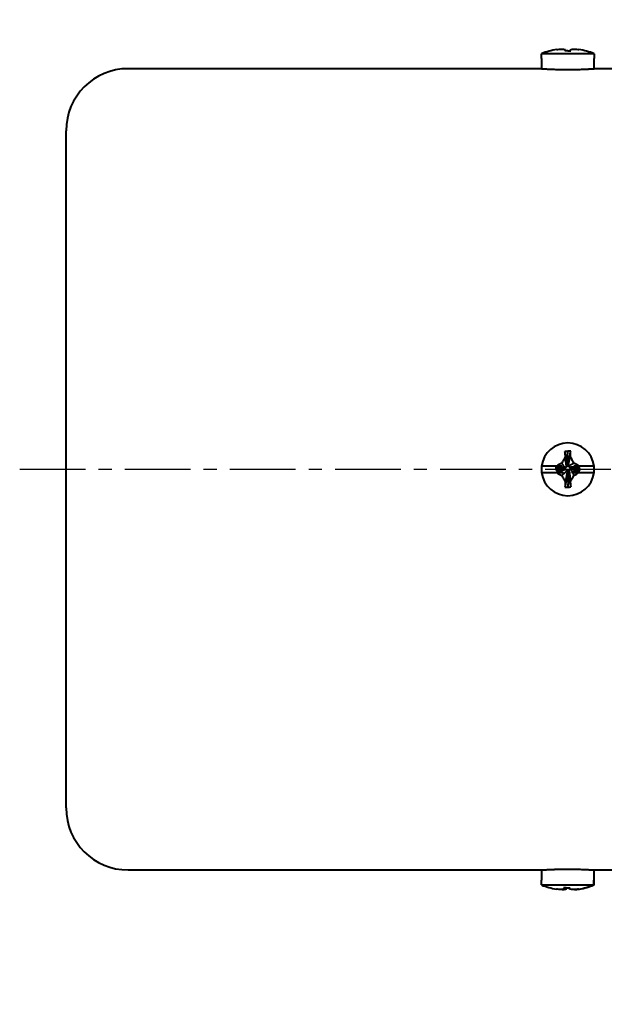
# Model space of a CAD drawing. Header units: inches. Extents: x -753 to 5070, y -3075 to 1581.
# Tile 65 of 178: x 3619 to 3676, y -2839 to -2743. Entities that reach past the tile are written whole.
import ezdxf

# ---------------------------------------------------------------- set-up
doc = ezdxf.new("R2010")
doc.units = ezdxf.units.IN
doc.header["$LTSCALE"] = 10
doc.header["$MEASUREMENT"] = 0
doc.linetypes.add('CENTER', pattern=[10.16, 6.35, -1.27, 1.27, -1.27])
doc.layers.add('3中心线层', color=1, linetype='CENTER')
doc.layers.add('7标注层', color=4, linetype='Continuous')
doc.layers.add('图层2', color=4, linetype='Continuous', lineweight=40)
doc.styles.add('PC_TEXTSTYLE', font='isocp.shx', dxfattribs={"width": 0.8, "bigfont": 'HZFS.SHX'})
doc.styles.add('TH_GBDIM', font='romans.shx', dxfattribs={"width": 0.8, "bigfont": 'gbcbig.shx'})
doc.dimstyles.new('角度标注', dxfattribs={"dimtxt": 3.5, "dimasz": 3, "dimexe": 2, "dimexo": 0, "dimgap": 1, "dimtad": 1, "dimtih": 1, "dimtoh": 1, "dimdsep": 46, "dimtxsty": 'PC_TEXTSTYLE', "dimsah": 1, "dimcen": 0.09, "dimclrd": 4, "dimclrt": 3, "dimadec": 0, "dimazin": 0, "dimtfac": 0.7, "dimtmove": 0, "dimatfit": 0, "dimfxl": 1, "dimtzin": 0, "dimarcsym": 0})

# ---------------------------------------------------------------- blocks, each defined once
blk = doc.blocks.new('*D391')
at = {"layer": '7标注层', "color": 0, "lineweight": -2, "ltscale": 0.2, "transparency": 16777216}
blk.add_line((3789.282, -2828.853), (3779.54, -2838.595), dxfattribs=at)
at = {"layer": '7标注层', "color": 4, "lineweight": -2, "ltscale": 0.2, "transparency": 16777216}
for start, end in [(182.4152, 199.26852), (205.80891, 222.5848)]:
    blk.add_arc((3831.282, -2786.853), 71.174, start, end, dxfattribs=at)
at = {"layer": '7标注层', "color": 4, "ltscale": 0.2, "transparency": 16777216}
for points in [[(3759.672, -2789.863), (3760.671, -2789.842), (3760.108, -2786.853)], [(3779.239, -2834.669), (3778.518, -2835.361), (3780.955, -2837.181)]]:
    blk.add_solid(points, dxfattribs=at)
at = {"layer": 'Defpoints', "color": 0, "ltscale": 0.2, "transparency": 16777216}
for p in [(3874.77, -2743.365), (3658.252, -2786.853), (3884.036, -2786.853), (3762.533, -2805.274), (3789.282, -2828.853)]:
    blk.add_point(p, dxfattribs=at)
at = {"layer": '7标注层', "color": 3, "ltscale": 0.2, "transparency": 16777216, "insert": (3765.526, -2814.09), "char_height": 5.5, "attachment_point": 5, "style": 'TH_GBDIM'}
blk.add_mtext('45°', dxfattribs=at)

msp = doc.modelspace()

# ---------------------------------------------------------------- linework, layer by layer
at = {"layer": '3中心线层', "ltscale": 0.1}
msp.add_line((3619.298, -2786.853), (3884.036, -2786.853), dxfattribs=at)
at = {"layer": '图层2', "color": 0}
for p, q in [((3669.733, -2747.128), (3669.753, -2747.128)), ((3669.733, -2747.128), (3669.733, -2748.105)), ((3669.753, -2747.128), (3669.753, -2746.654)), ((3674.813, -2746.654), (3669.753, -2746.654)), ((3674.813, -2746.654), (3674.813, -2747.128)), ((3674.833, -2747.128), (3674.813, -2747.128)), ((3674.833, -2748.103), (3674.833, -2747.128)), ((3669.764, -2748.103), (3629.783, -2748.103)), ((3676.783, -2748.103), (3674.833, -2748.103)), ((3623.783, -2819.603), (3623.783, -2754.103)), ((3672.224, -2786.257), (3672.276, -2785.109)), ((3672.219, -2786.369), (3672.283, -2786.369)), ((3671.186, -2786.535), (3669.753, -2786.535)), ((3669.753, -2787.172), (3671.207, -2787.172)), ((3671.136, -2786.643), (3671.136, -2786.834)), ((3671.901, -2786.751), (3671.136, -2786.643)), ((3671.901, -2786.815), (3671.136, -2786.834)), ((3671.901, -2786.815), (3671.901, -2786.751)), ((3672.347, -2787.134), (3672.283, -2787.134)), ((3672.342, -2787.26), (3672.29, -2788.578)), ((3672.666, -2786.688), (3672.666, -2786.751)), ((3672.811, -2786.703), (3673.431, -2786.77)), ((3673.362, -2787.172), (3674.813, -2787.172)), ((3674.813, -2786.535), (3673.376, -2786.535)), ((3673.431, -2786.962), (3673.431, -2786.77)), ((3629.783, -2825.603), (3650.283, -2825.603)), ((3650.283, -2825.603), (3669.733, -2825.603)), ((3669.733, -2825.603), (3669.733, -2826.578)), ((3674.802, -2825.603), (3676.783, -2825.603)), ((3674.833, -2826.578), (3674.833, -2825.601)), ((3669.735, -2826.578), (3669.733, -2826.578)), ((3669.735, -2827.053), (3669.735, -2826.578)), ((3669.735, -2827.053), (3674.778, -2827.053)), ((3674.778, -2826.578), (3674.778, -2827.053)), ((3674.833, -2826.578), (3674.778, -2826.578)), ((3674.831, -2827.053), (3674.831, -2826.578))]:
    msp.add_line(p, q, dxfattribs=at)
for centre, radius, start, end in [((3672.283, -2752.903), 6.742, 99.18112, 112.03874), ((3672.283, -2752.903), 6.742, 67.96126, 80.79176), ((3629.783, -2754.103), 6, 90, 180), ((3672.283, -2786.853), 2.55, 7.18076, 172.81924), ((3672.283, -2786.853), 2.55, 172.81924, 187.18076), ((3672.283, -2786.853), 2.55, 187.18076, 352.81924), ((3672.283, -2786.853), 2.55, 352.81924, 7.18076), ((3629.783, -2819.603), 6, 180, 270)]:
    msp.add_arc(centre, radius, start, end, dxfattribs=at)
for centre, major_axis, ratio, start_param, end_param in [((3672.283, -2751.064), (-6.112, 0), 0.766866, 4.71119, 4.758433), ((3672.283, -2788.826), (6.292, 0), 0.590825, 1.526208, 1.571988), ((3672.283, -2784.656), (-6.112, 0), 0.641808, 1.524752, 1.571995), ((3672.256, -2820.803), (0, 6.742), 0.996514, 2.756944, 2.980879), ((3672.466, -2822.642), (6.081, 0.606), 0.764193, 4.58149, 4.628733), ((3672.256, -2820.803), (0, 6.742), 0.996514, 3.301833, 3.526241), ((3672.31, -2820.803), (0, -6.742), 0.996514, 0.163379, 0.384649)]:
    msp.add_ellipse(centre, major_axis=major_axis, ratio=ratio, start_param=start_param, end_param=end_param, dxfattribs=at)
for points, knots in [([(3671.207, -2746.247), (3671.288, -2746.236), (3671.368, -2746.228), (3671.531, -2746.213), (3671.613, -2746.208), (3671.695, -2746.205)], [0, 0, 0, 0, 0.5, 0.5, 1, 1, 1, 1]), ([(3671.695, -2746.205), (3671.751, -2746.209), (3671.808, -2746.217), (3671.923, -2746.238), (3671.981, -2746.252), (3672.039, -2746.268)], [0, 0, 0, 0, 0.5, 0.5, 1, 1, 1, 1]), ([(3672.53, -2746.266), (3672.59, -2746.25), (3672.648, -2746.237), (3672.764, -2746.216), (3672.82, -2746.209), (3672.876, -2746.205)], [0, 0, 0, 0, 0.5, 0.5, 1, 1, 1, 1]), ([(3669.733, -2748.103), (3669.733, -2748.103), (3669.741, -2748.104), (3669.765, -2748.105), (3669.786, -2748.107), (3669.79, -2748.107), (3669.799, -2748.108), (3669.804, -2748.108), (3669.819, -2748.109), (3669.831, -2748.11), (3669.867, -2748.112), (3669.923, -2748.115), (3669.994, -2748.12), (3670.053, -2748.123), (3670.073, -2748.124), (3670.116, -2748.127), (3670.139, -2748.128), (3670.209, -2748.132), (3670.308, -2748.137), (3670.475, -2748.145), (3670.599, -2748.151), (3670.696, -2748.155), (3670.729, -2748.156), (3670.796, -2748.159), (3670.831, -2748.16), (3670.934, -2748.164), (3671.077, -2748.169), (3671.227, -2748.173), (3671.343, -2748.176), (3671.382, -2748.177), (3671.441, -2748.178), (3671.461, -2748.179), (3671.501, -2748.179), (3671.601, -2748.181), (3671.783, -2748.184), (3672.029, -2748.187), (3672.196, -2748.187), (3672.302, -2748.187), (3672.323, -2748.187), (3672.365, -2748.187), (3672.427, -2748.187), (3672.49, -2748.187), (3672.614, -2748.186), (3672.779, -2748.184), (3672.94, -2748.182), (3673.06, -2748.18), (3673.1, -2748.179), (3673.18, -2748.177), (3673.219, -2748.176), (3673.335, -2748.173), (3673.485, -2748.169), (3673.628, -2748.164), (3673.732, -2748.16), (3673.766, -2748.159), (3673.833, -2748.156), (3673.866, -2748.155), (3673.964, -2748.151), (3674.088, -2748.145), (3674.255, -2748.137), (3674.355, -2748.132), (3674.413, -2748.129), (3674.424, -2748.128), (3674.447, -2748.127), (3674.458, -2748.126), (3674.491, -2748.124), (3674.511, -2748.123), (3674.57, -2748.12), (3674.642, -2748.115), (3674.698, -2748.112), (3674.734, -2748.11), (3674.745, -2748.109), (3674.766, -2748.108), (3674.775, -2748.107), (3674.8, -2748.105), (3674.825, -2748.104), (3674.833, -2748.103), (3674.833, -2748.103)], [0, 0, 0, 0, 0.031159, 0.062412, 0.062412, 0.070225, 0.070225, 0.078039, 0.078039, 0.093665, 0.093665, 0.124918, 0.156171, 0.156171, 0.171797, 0.171797, 0.187424, 0.187424, 0.218677, 0.24993, 0.281183, 0.281183, 0.296809, 0.296809, 0.312436, 0.312436, 0.343688, 0.374941, 0.374941, 0.390568, 0.390568, 0.398381, 0.398381, 0.406194, 0.437447, 0.4687, 0.499953, 0.499953, 0.507766, 0.507766, 0.51558, 0.531206, 0.531206, 0.562459, 0.593712, 0.593712, 0.609338, 0.609338, 0.624965, 0.624965, 0.656218, 0.687471, 0.687471, 0.703097, 0.703097, 0.718724, 0.718724, 0.749977, 0.781229, 0.812482, 0.812482, 0.820296, 0.820296, 0.828109, 0.828109, 0.843735, 0.843735, 0.874988, 0.906241, 0.906241, 0.921868, 0.921868, 0.937494, 0.937494, 0.968747, 1, 1, 1, 1]), ([(3672.036, -2785.64), (3671.977, -2785.742), (3671.918, -2785.845), (3671.803, -2786.053), (3671.746, -2786.158), (3671.69, -2786.263)], [0, 0, 0, 0, 0.5, 0.5, 1, 1, 1, 1]), ([(3672.87, -2786.258), (3672.814, -2786.151), (3672.757, -2786.045), (3672.643, -2785.835), (3672.585, -2785.73), (3672.527, -2785.626)], [0, 0, 0, 0, 0.5, 0.5, 1, 1, 1, 1]), ([(3673.376, -2786.535), (3673.293, -2786.487), (3673.209, -2786.441), (3673.04, -2786.348), (3672.956, -2786.303), (3672.87, -2786.258)], [0, 0, 0, 0, 0.5, 0.5, 1, 1, 1, 1]), ([(3671.714, -2786.535), (3671.666, -2786.535), (3671.62, -2786.535), (3671.53, -2786.535), (3671.486, -2786.535), (3671.355, -2786.535), (3671.27, -2786.535), (3671.186, -2786.535)], [0, 0, 0, 0, 0.25, 0.25, 0.5, 0.5, 1, 1, 1, 1]), ([(3671.207, -2787.172), (3671.288, -2787.219), (3671.368, -2787.264), (3671.531, -2787.355), (3671.613, -2787.4), (3671.695, -2787.444)], [0, 0, 0, 0, 0.5, 0.5, 1, 1, 1, 1]), ([(3671.207, -2787.172), (3671.322, -2787.172), (3671.435, -2787.172), (3671.601, -2787.172), (3671.655, -2787.172), (3671.762, -2787.172), (3671.815, -2787.172), (3671.866, -2787.172)], [0, 0, 0, 0, 0.5, 0.5, 0.75, 0.75, 1, 1, 1, 1]), ([(3672.735, -2787.172), (3672.791, -2787.172), (3672.845, -2787.172), (3672.952, -2787.172), (3673.005, -2787.172), (3673.161, -2787.172), (3673.262, -2787.172), (3673.362, -2787.172)], [0, 0, 0, 0, 0.25, 0.25, 0.5, 0.5, 1, 1, 1, 1]), ([(3673.376, -2786.535), (3673.288, -2786.535), (3673.201, -2786.535), (3673.027, -2786.535), (3672.942, -2786.535), (3672.857, -2786.535)], [0, 0, 0, 0, 0.5, 0.5, 1, 1, 1, 1]), ([(3671.695, -2787.444), (3671.751, -2787.549), (3671.808, -2787.654), (3671.923, -2787.863), (3671.981, -2787.967), (3672.039, -2788.07)], [0, 0, 0, 0, 0.5, 0.5, 1, 1, 1, 1]), ([(3672.53, -2788.056), (3672.59, -2787.955), (3672.648, -2787.852), (3672.764, -2787.646), (3672.82, -2787.543), (3672.876, -2787.438)], [0, 0, 0, 0, 0.5, 0.5, 1, 1, 1, 1]), ([(3669.733, -2825.603), (3669.733, -2825.603), (3669.741, -2825.603), (3669.778, -2825.6), (3669.818, -2825.598), (3669.849, -2825.596), (3669.855, -2825.595), (3669.868, -2825.595), (3669.875, -2825.594), (3669.896, -2825.593), (3669.911, -2825.592), (3669.959, -2825.589), (3670.031, -2825.585), (3670.116, -2825.58), (3670.185, -2825.576), (3670.221, -2825.574), (3670.26, -2825.572), (3670.285, -2825.571), (3670.299, -2825.57), (3670.365, -2825.567), (3670.477, -2825.561), (3670.662, -2825.553), (3670.796, -2825.548), (3670.9, -2825.544), (3670.936, -2825.543), (3671.008, -2825.54), (3671.044, -2825.539), (3671.155, -2825.536), (3671.305, -2825.531), (3671.461, -2825.528), (3671.581, -2825.526), (3671.622, -2825.525), (3671.703, -2825.524), (3671.744, -2825.523), (3671.868, -2825.521), (3672.033, -2825.52), (3672.281, -2825.519), (3672.448, -2825.52), (3672.553, -2825.52), (3672.574, -2825.52), (3672.615, -2825.521), (3672.678, -2825.521), (3672.74, -2825.522), (3672.862, -2825.524), (3673.024, -2825.526), (3673.18, -2825.53), (3673.296, -2825.533), (3673.334, -2825.534), (3673.391, -2825.535), (3673.41, -2825.536), (3673.448, -2825.537), (3673.541, -2825.54), (3673.702, -2825.545), (3673.902, -2825.553), (3674.026, -2825.559), (3674.115, -2825.563), (3674.144, -2825.564), (3674.2, -2825.567), (3674.227, -2825.568), (3674.307, -2825.572), (3674.406, -2825.577), (3674.491, -2825.582), (3674.551, -2825.586), (3674.57, -2825.587), (3674.606, -2825.589), (3674.623, -2825.59), (3674.671, -2825.593), (3674.727, -2825.596), (3674.767, -2825.599), (3674.792, -2825.601), (3674.803, -2825.601), (3674.811, -2825.602), (3674.816, -2825.602), (3674.819, -2825.602), (3674.829, -2825.603), (3674.833, -2825.603), (3674.833, -2825.603), (3674.833, -2825.603)], [0, 0, 0, 0, 0.031247, 0.062494, 0.093741, 0.093741, 0.101553, 0.101553, 0.109365, 0.109365, 0.124988, 0.124988, 0.156235, 0.187482, 0.187482, 0.203106, 0.210918, 0.210918, 0.218729, 0.218729, 0.249977, 0.281224, 0.312471, 0.312471, 0.328094, 0.328094, 0.343718, 0.343718, 0.374965, 0.406212, 0.406212, 0.421835, 0.421835, 0.437459, 0.437459, 0.468706, 0.499953, 0.5312, 0.5312, 0.539012, 0.539012, 0.546824, 0.562447, 0.562447, 0.593694, 0.624941, 0.624941, 0.640565, 0.640565, 0.648377, 0.648377, 0.656188, 0.687436, 0.718683, 0.74993, 0.74993, 0.765553, 0.765553, 0.781177, 0.781177, 0.812424, 0.843671, 0.843671, 0.859294, 0.859294, 0.874918, 0.874918, 0.906165, 0.937412, 0.937412, 0.953036, 0.960847, 0.960847, 0.968659, 0.968659, 0.999906, 1, 1, 1, 1]), ([(3671.936, -2827.441), (3671.885, -2827.457), (3671.836, -2827.47), (3671.738, -2827.49), (3671.69, -2827.498), (3671.643, -2827.502)], [0, 0, 0, 0, 0.5, 0.5, 1, 1, 1, 1]), ([(3671.747, -2827.501), (3671.812, -2827.497), (3671.878, -2827.489), (3672.01, -2827.467), (3672.076, -2827.453), (3672.143, -2827.436)], [0, 0, 0, 0, 0.5, 0.5, 1, 1, 1, 1]), ([(3672.819, -2827.502), (3672.755, -2827.497), (3672.689, -2827.49), (3672.558, -2827.469), (3672.491, -2827.455), (3672.424, -2827.438)], [0, 0, 0, 0, 0.5, 0.5, 1, 1, 1, 1]), ([(3673.328, -2827.459), (3673.245, -2827.47), (3673.16, -2827.479), (3672.99, -2827.493), (3672.905, -2827.498), (3672.819, -2827.502)], [0, 0, 0, 0, 0.5, 0.5, 1, 1, 1, 1])]:
    msp.add_open_spline(points, degree=3, knots=knots, dxfattribs=at)
for points, degree in [([(3672.039, -2746.268), (3672.025, -2746.3), (3672.012, -2746.338), (3672.002, -2746.382)], 3), ([(3672.05, -2746.382), (3672.039, -2746.268)], 1), ([(3672.29, -2746.377), (3672.384, -2746.376), (3672.477, -2746.377), (3672.571, -2746.379)], 3), ([(3672.516, -2746.379), (3672.527, -2746.27)], 1), ([(3672.522, -2746.379), (3672.53, -2746.266)], 1), ([(3672.571, -2746.379), (3672.56, -2746.335), (3672.546, -2746.297), (3672.53, -2746.266)], 3), ([(3672.876, -2746.205), (3673.04, -2746.212), (3673.202, -2746.226), (3673.362, -2746.248)], 3), ([(3672.276, -2785.109), (3672.182, -2785.113), (3672.089, -2785.118), (3671.996, -2785.125)], 3), ([(3671.996, -2785.125), (3672.007, -2785.295), (3672.021, -2785.467), (3672.036, -2785.64)], 3), ([(3672.232, -2786.496), (3671.996, -2785.125)], 1), ([(3672.283, -2786.369), (3672.563, -2785.112)], 1), ([(3672.527, -2785.626), (3672.541, -2785.453), (3672.553, -2785.282), (3672.563, -2785.112)], 3), ([(3671.69, -2786.263), (3671.521, -2786.352), (3671.353, -2786.443), (3671.186, -2786.535)], 3), ([(3672.028, -2786.7), (3671.69, -2786.263)], 1), ([(3672.163, -2786.631), (3672.036, -2785.64)], 1), ([(3672.228, -2786.453), (3672.224, -2786.257)], 1), ([(3672.347, -2786.369), (3672.283, -2786.369)], 1), ([(3672.334, -2786.496), (3672.87, -2786.258)], 1), ([(3672.334, -2786.496), (3672.347, -2786.369)], 1), ([(3672.347, -2786.369), (3672.527, -2785.626)], 1), ([(3671.454, -2786.643), (3671.136, -2786.643)], 1), ([(3671.136, -2786.834), (3671.199, -2786.987)], 1), ([(3672.028, -2786.802), (3671.199, -2786.987)], 1), ([(3671.199, -2786.987), (3671.585, -2786.99)], 1), ([(3671.714, -2786.535), (3671.454, -2786.643)], 1), ([(3671.901, -2786.688), (3671.454, -2786.643)], 1), ([(3672.163, -2786.872), (3671.585, -2786.99)], 1), ([(3671.585, -2786.99), (3671.866, -2787.172)], 1), ([(3672.232, -2787.006), (3671.695, -2787.444)], 1), ([(3671.945, -2786.811), (3671.788, -2786.818)], 1), ([(3672.028, -2786.7), (3671.901, -2786.688)], 1), ([(3671.901, -2786.688), (3671.901, -2786.751)], 1), ([(3671.901, -2786.815), (3672.028, -2786.802)], 1), ([(3672.283, -2787.134), (3672.002, -2788.574)], 1), ([(3672.163, -2786.631), (3672.028, -2786.7)], 1), ([(3672.028, -2786.802), (3672.163, -2786.872)], 1), ([(3672.219, -2787.134), (3672.039, -2788.07)], 1), ([(3672.232, -2786.496), (3672.163, -2786.631)], 1), ([(3672.163, -2786.872), (3672.232, -2787.006)], 1), ([(3672.232, -2787.006), (3672.219, -2787.134)], 1), ([(3672.219, -2787.134), (3672.283, -2787.134)], 1), ([(3672.403, -2786.631), (3672.334, -2786.496)], 1), ([(3672.334, -2787.006), (3672.403, -2786.872)], 1), ([(3672.334, -2787.006), (3672.571, -2788.562)], 1), ([(3672.338, -2787.042), (3672.342, -2787.26)], 1), ([(3672.403, -2786.631), (3672.981, -2786.615)], 1), ([(3672.538, -2786.7), (3672.403, -2786.631)], 1), ([(3672.403, -2786.872), (3672.538, -2786.802)], 1), ([(3672.403, -2786.872), (3672.53, -2788.056)], 1), ([(3672.538, -2786.7), (3673.367, -2786.617)], 1), ([(3672.538, -2786.802), (3672.712, -2787.129)], 1), ([(3672.538, -2786.802), (3672.666, -2786.815)], 1), ([(3672.642, -2786.69), (3672.811, -2786.703)], 1), ([(3672.666, -2786.815), (3672.666, -2786.751)], 1), ([(3672.666, -2786.751), (3673.431, -2786.962)], 1), ([(3672.666, -2786.815), (3673.112, -2786.962)], 1), ([(3672.684, -2787.172), (3672.712, -2787.129)], 1), ([(3672.684, -2787.172), (3672.701, -2787.172), (3672.718, -2787.172), (3672.735, -2787.172)], 3), ([(3672.712, -2787.129), (3673.112, -2786.962)], 1), ([(3672.735, -2787.172), (3672.876, -2787.438)], 1), ([(3672.981, -2786.615), (3672.857, -2786.535)], 1), ([(3672.876, -2787.438), (3673.04, -2787.351), (3673.202, -2787.262), (3673.362, -2787.172)], 3), ([(3673.367, -2786.617), (3672.981, -2786.615)], 1), ([(3673.112, -2786.962), (3673.431, -2786.962)], 1), ([(3673.431, -2786.77), (3673.367, -2786.617)], 1), ([(3672.039, -2788.07), (3672.025, -2788.239), (3672.012, -2788.407), (3672.002, -2788.574)], 3), ([(3672.571, -2788.562), (3672.56, -2788.394), (3672.546, -2788.226), (3672.53, -2788.056)], 3), ([(3672.29, -2788.578), (3672.384, -2788.574), (3672.477, -2788.569), (3672.571, -2788.562)], 3), ([(3671.854, -2827.327), (3671.879, -2827.371), (3671.907, -2827.409), (3671.936, -2827.441)], 3), ([(3672.132, -2827.329), (3672.039, -2827.33), (3671.946, -2827.329), (3671.854, -2827.327)], 3), ([(3671.95, -2827.329), (3671.936, -2827.441)], 1), ([(3672.153, -2827.28), (3672.143, -2827.436)], 1), ([(3672.416, -2827.28), (3672.424, -2827.438)], 1), ([(3672.424, -2827.438), (3672.425, -2827.407), (3672.423, -2827.369), (3672.42, -2827.324)], 3), ([(3671.643, -2827.502), (3671.488, -2827.495), (3671.333, -2827.481), (3671.181, -2827.459)], 3), ([(3672.923, -2827.501), (3673.084, -2827.494), (3673.244, -2827.479), (3673.402, -2827.456)], 3)]:
    msp.add_open_spline(points, degree=degree, dxfattribs=at)

# ---------------------------------------------------------------- dimensions: what is measured, and where the dimension line sits
at = {"layer": '7标注层', "ltscale": 0.2}
dim = msp.add_angular_dim_2l(base=(3762.533, -2805.274), line1=((3658.252, -2786.853), (3884.036, -2786.853)), line2=((3789.282, -2828.853), (3874.77, -2743.365)), dimstyle='角度标注', override={"dimtxt": 5.5, "dimdec": 0, "dimtxsty": 'TH_GBDIM'}, dxfattribs=at)
dim.commit()
dim.dimension.update_dxf_attribs({"geometry": '*D391', "text_midpoint": (3765.526, -2814.09)})

doc.saveas('drawing.dxf')
